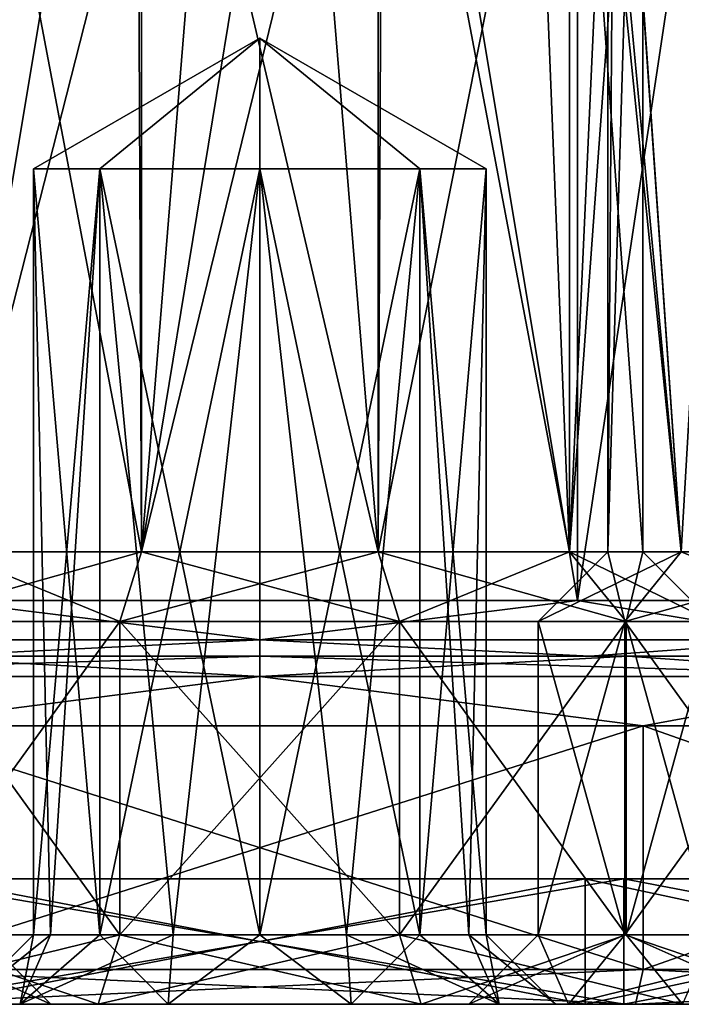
# Model space of a CAD drawing. Header units: millimetres. Extents: x -175 to 175, y 0 to 247.
# Tile 3 of 185: x -153 to -144, y 0 to 14. Entities that reach past the tile are written whole.
import ezdxf

# ---------------------------------------------------------------- set-up
doc = ezdxf.new("R2010")
doc.units = ezdxf.units.MM
doc.header["$LTSCALE"] = 65.185185
for name, color, linetype in [('1385', 7, 'CONTINUOUS'), ('1386', 7, 'CONTINUOUS'), ('1387', 7, 'CONTINUOUS'), ('1388', 7, 'CONTINUOUS'), ('1389', 7, 'CONTINUOUS'), ('1390', 7, 'CONTINUOUS'), ('1391', 7, 'CONTINUOUS'), ('1392', 7, 'CONTINUOUS'), ('1394', 7, 'CONTINUOUS'), ('1395', 7, 'CONTINUOUS'), ('1396', 7, 'CONTINUOUS'), ('1397', 7, 'CONTINUOUS'), ('1398', 7, 'CONTINUOUS'), ('1399', 7, 'CONTINUOUS'), ('1400', 7, 'CONTINUOUS'), ('1401', 7, 'CONTINUOUS'), ('1402', 7, 'CONTINUOUS'), ('1403', 7, 'CONTINUOUS'), ('1404', 7, 'CONTINUOUS'), ('1406', 7, 'CONTINUOUS'), ('1407', 7, 'CONTINUOUS'), ('1408', 7, 'CONTINUOUS'), ('1409', 7, 'CONTINUOUS'), ('1410', 7, 'CONTINUOUS'), ('1411', 7, 'CONTINUOUS'), ('1412', 7, 'CONTINUOUS'), ('1413', 7, 'CONTINUOUS'), ('1414', 7, 'CONTINUOUS'), ('1415', 7, 'CONTINUOUS'), ('1416', 7, 'CONTINUOUS'), ('1421', 7, 'CONTINUOUS'), ('1425', 7, 'CONTINUOUS'), ('1426', 7, 'CONTINUOUS'), ('1427', 7, 'CONTINUOUS'), ('1428', 7, 'CONTINUOUS'), ('1430', 7, 'CONTINUOUS'), ('1431', 7, 'CONTINUOUS'), ('1432', 7, 'CONTINUOUS'), ('1433', 7, 'CONTINUOUS'), ('1434', 7, 'CONTINUOUS'), ('1460', 7, 'CONTINUOUS'), ('1461', 7, 'CONTINUOUS')]:
    doc.layers.add(name, color=color, linetype=linetype)

msp = doc.modelspace()

# ---------------------------------------------------------------- linework, layer by layer
at = {"layer": '1385', "color": 7, "linetype": 'CONTINUOUS', "true_color": 0xe0f2ff}
for points in [[(-154.562, 60.5, -19.986), (-145.438, 60.5, -19.986), (-154.562, 5.8, -19.986), (-154.562, 60.5, -19.986)], [(-154.562, 5.8, -19.986), (-145.438, 60.5, -19.986), (-145.438, 5.8, -19.986), (-154.562, 5.8, -19.986)], [(-145.438, 60.5, -19.986), (-137.218, 60.5, -16.028), (-145.438, 5.8, -19.986), (-145.438, 60.5, -19.986)], [(-145.438, 5.8, -19.986), (-137.218, 60.5, -16.028), (-137.219, 5.8, -16.028), (-145.438, 5.8, -19.986)]]:
    msp.add_3dface(points, dxfattribs=at)
at = {"layer": '1386', "color": 7, "linetype": 'CONTINUOUS', "true_color": 0xe0f2ff}
for points in [[(-155.286, 5, 23.154), (-139.693, 5, 21.397), (-160.307, 5, 21.397), (-155.286, 5, 23.154)], [(-160.307, 5, 21.397), (-139.693, 5, 21.397), (-150, 5, 21.3), (-160.307, 5, 21.397)], [(-154.741, 5, 20.766), (-160.307, 5, 21.397), (-150, 5, 21.3), (-154.741, 5, 20.766)], [(-155.286, 5, -23.154), (-160.307, 5, -21.397), (-144.714, 5, -23.154), (-155.286, 5, -23.154)], [(-144.714, 5, -23.154), (-160.307, 5, -21.397), (-139.693, 5, -21.397), (-144.714, 5, -23.154)], [(-139.693, 5, -21.397), (-160.307, 5, -21.397), (-150, 5, -21.3), (-139.693, 5, -21.397)], [(-150, 5, -21.3), (-160.307, 5, -21.397), (-154.741, 5, -20.766), (-150, 5, -21.3)], [(-144.714, 5, 23.154), (-139.693, 5, 21.397), (-155.286, 5, 23.154), (-144.714, 5, 23.154)], [(-150, 5, 23.75), (-144.714, 5, 23.154), (-155.286, 5, 23.154), (-150, 5, 23.75)], [(-150, 5, -23.75), (-155.286, 5, -23.154), (-144.714, 5, -23.154), (-150, 5, -23.75)], [(-150, 5, 21.3), (-139.693, 5, 21.397), (-145.259, 5, 20.766), (-150, 5, 21.3)], [(-145.259, 5, -20.766), (-139.693, 5, -21.397), (-150, 5, -21.3), (-145.259, 5, -20.766)], [(-139.693, 5, 21.397), (-135.189, 5, 18.566), (-145.259, 5, 20.766), (-139.693, 5, 21.397)], [(-145.259, 5, 20.766), (-135.189, 5, 18.566), (-140.757, 5, 19.19), (-145.259, 5, 20.766)], [(-140.757, 5, -19.19), (-139.693, 5, -21.397), (-145.259, 5, -20.766), (-140.757, 5, -19.19)]]:
    msp.add_3dface(points, dxfattribs=at)
at = {"layer": '1387', "color": 7, "linetype": 'CONTINUOUS', "true_color": 0xe0f2ff}
for points in [[(-144.493, 0.5, -24.129), (-155.507, 0.5, -24.129), (-144.493, 4, -24.129), (-144.493, 0.5, -24.129)], [(-144.493, 4, -24.129), (-155.507, 0.5, -24.129), (-155.507, 4, -24.129), (-144.493, 4, -24.129)], [(-134.569, 0.5, -19.35), (-144.493, 0.5, -24.129), (-134.569, 4, -19.35), (-134.569, 0.5, -19.35)], [(-134.569, 4, -19.35), (-144.493, 0.5, -24.129), (-144.493, 4, -24.129), (-134.569, 4, -19.35)]]:
    msp.add_3dface(points, dxfattribs=at)
at = {"layer": '1388', "color": 7, "linetype": 'CONTINUOUS', "true_color": 0xe0f2ff}
for points in [[(-144.604, 0, 23.642), (-155.396, 0, 23.642), (-155.229, 0, 22.911), (-144.604, 0, 23.642)], [(-155.396, 0, -23.642), (-144.604, 0, -23.642), (-144.771, 0, -22.911), (-155.396, 0, -23.642)], [(-155.229, 0, -22.911), (-155.396, 0, -23.642), (-144.771, 0, -22.911), (-155.229, 0, -22.911)], [(-144.771, 0, 22.911), (-144.604, 0, 23.642), (-155.229, 0, 22.911), (-144.771, 0, 22.911)], [(-134.88, 0, 18.959), (-144.604, 0, 23.642), (-144.771, 0, 22.911), (-134.88, 0, 18.959)], [(-135.348, 0, 18.373), (-134.88, 0, 18.959), (-144.771, 0, 22.911), (-135.348, 0, 18.373)], [(-144.604, 0, -23.642), (-134.88, 0, -18.959), (-144.771, 0, -22.911), (-144.604, 0, -23.642)], [(-144.771, 0, -22.911), (-134.88, 0, -18.959), (-135.348, 0, -18.373), (-144.771, 0, -22.911)]]:
    msp.add_3dface(points, dxfattribs=at)
at = {"layer": '1389', "color": 7, "linetype": 'CONTINUOUS', "true_color": 0xe0f2ff}
for points in [[(-155.229, 0, -22.911), (-144.771, 0, -22.911), (-155.229, 1.8, -22.911), (-155.229, 0, -22.911)], [(-155.229, 1.8, -22.911), (-144.771, 0, -22.911), (-144.771, 1.8, -22.911), (-155.229, 1.8, -22.911)], [(-144.771, 0, -22.911), (-135.348, 0, -18.373), (-144.771, 1.8, -22.911), (-144.771, 0, -22.911)], [(-144.771, 1.8, -22.911), (-135.348, 0, -18.373), (-135.348, 1.8, -18.373), (-144.771, 1.8, -22.911)]]:
    msp.add_3dface(points, dxfattribs=at)
at = {"layer": '1390', "color": 7, "linetype": 'CONTINUOUS', "true_color": 0xe0f2ff}
for points in [[(-155.229, 1.8, 22.911), (-164.652, 1.8, 18.373), (-144.771, 1.8, 22.911), (-155.229, 1.8, 22.911)], [(-144.771, 1.8, 22.911), (-164.652, 1.8, 18.373), (-154.673, 1.8, 20.473), (-144.771, 1.8, 22.911)], [(-155.229, 1.8, -22.911), (-144.771, 1.8, -22.911), (-135.348, 1.8, -18.373), (-155.229, 1.8, -22.911)], [(-155.229, 1.8, -22.911), (-135.348, 1.8, -18.373), (-145.327, 1.8, -20.473), (-155.229, 1.8, -22.911)], [(-154.673, 1.8, -20.473), (-155.229, 1.8, -22.911), (-145.327, 1.8, -20.473), (-154.673, 1.8, -20.473)], [(-145.327, 1.8, 20.473), (-144.771, 1.8, 22.911), (-154.673, 1.8, 20.473), (-145.327, 1.8, 20.473)], [(-145.327, 1.8, -20.473), (-135.348, 1.8, -18.373), (-136.907, 1.8, -16.418), (-145.327, 1.8, -20.473)], [(-135.348, 1.8, 18.373), (-144.771, 1.8, 22.911), (-145.327, 1.8, 20.473), (-135.348, 1.8, 18.373)], [(-136.907, 1.8, 16.418), (-135.348, 1.8, 18.373), (-145.327, 1.8, 20.473), (-136.907, 1.8, 16.418)]]:
    msp.add_3dface(points, dxfattribs=at)
at = {"layer": '1391', "color": 7, "linetype": 'CONTINUOUS', "true_color": 0xe0f2ff}
for points in [[(-154.673, 1.8, -20.473), (-145.327, 1.8, -20.473), (-154.673, 0, -20.473), (-154.673, 1.8, -20.473)], [(-154.673, 0, -20.473), (-145.327, 1.8, -20.473), (-145.327, 0, -20.473), (-154.673, 0, -20.473)], [(-145.327, 1.8, -20.473), (-136.907, 1.8, -16.418), (-145.327, 0, -20.473), (-145.327, 1.8, -20.473)], [(-145.327, 0, -20.473), (-136.907, 1.8, -16.418), (-136.907, 0, -16.418), (-145.327, 0, -20.473)]]:
    msp.add_3dface(points, dxfattribs=at)
at = {"layer": '1392', "color": 7, "linetype": 'CONTINUOUS', "true_color": 0xe0f2ff}
for points in [[(-163.093, 0, -16.418), (-154.673, 0, -20.473), (-136.907, 0, -16.418), (-163.093, 0, -16.418)], [(-163.093, 0, -16.418), (-136.907, 0, -16.418), (-147.682, 0, -15.633), (-163.093, 0, -16.418)], [(-156.068, 0, -12.908), (-163.093, 0, -16.418), (-152.318, 0, -15.633), (-156.068, 0, -12.908)], [(-152.318, 0, -15.633), (-163.093, 0, -16.418), (-147.682, 0, -15.633), (-152.318, 0, -15.633)], [(-154.673, 0, 20.473), (-163.093, 0, 16.418), (-145.327, 0, 20.473), (-154.673, 0, 20.473)], [(-145.327, 0, 20.473), (-163.093, 0, 16.418), (-151.313, 0, 19.042), (-145.327, 0, 20.473)], [(-163.093, 0, 16.418), (-154.25, 0, 15), (-153.438, 0, 17.498), (-163.093, 0, 16.418)], [(-151.313, 0, 19.042), (-163.093, 0, 16.418), (-153.438, 0, 17.498), (-151.313, 0, 19.042)], [(-153.438, 0, 12.502), (-154.25, 0, 15), (-162.818, 0, 12.133), (-153.438, 0, 12.502)], [(-158.182, 0, 12.133), (-153.438, 0, 12.502), (-162.818, 0, 12.133), (-158.182, 0, 12.133)], [(-156.068, 0, -4.092), (-152.318, 0, -1.367), (-158.182, 0, -2.133), (-156.068, 0, -4.092)], [(-158.182, 0, -2.133), (-152.318, 0, -1.367), (-145.568, 0, 0.592), (-158.182, 0, -2.133)], [(-151.313, 0, 10.958), (-153.438, 0, 12.502), (-158.182, 0, 12.133), (-151.313, 0, 10.958)], [(-154.432, 0, 9.408), (-151.313, 0, 10.958), (-158.182, 0, 12.133), (-154.432, 0, 9.408)], [(-154.432, 0, 0.592), (-158.182, 0, -2.133), (-145.568, 0, 0.592), (-154.432, 0, 0.592)], [(-154.673, 0, -20.473), (-145.327, 0, -20.473), (-136.907, 0, -16.418), (-154.673, 0, -20.473)], [(-148.687, 0, 10.958), (-151.313, 0, 10.958), (-154.432, 0, 9.408), (-148.687, 0, 10.958)], [(-148.687, 0, 10.958), (-154.432, 0, 9.408), (-141.818, 0, 12.133), (-148.687, 0, 10.958)], [(-153, 0, 5), (-154.432, 0, 0.592), (-147, 0, 5), (-153, 0, 5)], [(-147, 0, 5), (-154.432, 0, 0.592), (-145.568, 0, 0.592), (-147, 0, 5)], [(-154.432, 0, 9.408), (-153, 0, 5), (-145.568, 0, 9.408), (-154.432, 0, 9.408)], [(-141.818, 0, 12.133), (-154.432, 0, 9.408), (-145.568, 0, 9.408), (-141.818, 0, 12.133)], [(-145.568, 0, 9.408), (-153, 0, 5), (-147, 0, 5), (-145.568, 0, 9.408)], [(-152.318, 0, -1.367), (-147.682, 0, -1.367), (-145.568, 0, 0.592), (-152.318, 0, -1.367)], [(-148.687, 0, 19.042), (-145.327, 0, 20.473), (-151.313, 0, 19.042), (-148.687, 0, 19.042)], [(-146.562, 0, 17.498), (-145.327, 0, 20.473), (-148.687, 0, 19.042), (-146.562, 0, 17.498)], [(-146.562, 0, 12.502), (-148.687, 0, 10.958), (-141.818, 0, 12.133), (-146.562, 0, 12.502)], [(-136.907, 0, -16.418), (-131.08, 0, -9.112), (-147.682, 0, -15.633), (-136.907, 0, -16.418)], [(-147.682, 0, -15.633), (-131.08, 0, -9.112), (-143.932, 0, -12.908), (-147.682, 0, -15.633)], [(-147.682, 0, -1.367), (-143.932, 0, -4.092), (-141.818, 0, -2.133), (-147.682, 0, -1.367)], [(-145.568, 0, 0.592), (-147.682, 0, -1.367), (-141.818, 0, -2.133), (-145.568, 0, 0.592)], [(-136.907, 0, 16.418), (-145.327, 0, 20.473), (-146.562, 0, 17.498), (-136.907, 0, 16.418)], [(-146.562, 0, 12.502), (-136.907, 0, 16.418), (-145.75, 0, 15), (-146.562, 0, 12.502)], [(-136.907, 0, 16.418), (-146.562, 0, 12.502), (-141.818, 0, 12.133), (-136.907, 0, 16.418)], [(-145.75, 0, 15), (-136.907, 0, 16.418), (-146.562, 0, 17.498), (-145.75, 0, 15)]]:
    msp.add_3dface(points, dxfattribs=at)
at = {"layer": '1394', "color": 7, "linetype": 'CONTINUOUS', "true_color": 0xe0f2ff}
for points in [[(-145.438, 60.5, 19.986), (-154.562, 60.5, 19.986), (-145.438, 5.8, 19.986), (-145.438, 60.5, 19.986)], [(-145.438, 5.8, 19.986), (-154.562, 60.5, 19.986), (-154.562, 5.8, 19.986), (-145.438, 5.8, 19.986)], [(-137.218, 60.5, 16.028), (-145.438, 60.5, 19.986), (-137.219, 5.8, 16.028), (-137.218, 60.5, 16.028)], [(-137.219, 5.8, 16.028), (-145.438, 60.5, 19.986), (-145.438, 5.8, 19.986), (-137.219, 5.8, 16.028)]]:
    msp.add_3dface(points, dxfattribs=at)
at = {"layer": '1395', "color": 7, "linetype": 'CONTINUOUS', "true_color": 0xe0f2ff}
for points in [[(-155.507, 0.5, 24.129), (-144.493, 0.5, 24.129), (-155.507, 4, 24.129), (-155.507, 0.5, 24.129)], [(-155.507, 4, 24.129), (-144.493, 0.5, 24.129), (-144.493, 4, 24.129), (-155.507, 4, 24.129)], [(-144.493, 0.5, 24.129), (-134.569, 0.5, 19.35), (-144.493, 4, 24.129), (-144.493, 0.5, 24.129)], [(-144.493, 4, 24.129), (-134.569, 0.5, 19.35), (-134.569, 4, 19.35), (-144.493, 4, 24.129)]]:
    msp.add_3dface(points, dxfattribs=at)
at = {"layer": '1396', "color": 7, "linetype": 'CONTINUOUS', "true_color": 0xe0f2ff}
for points in [[(-144.771, 0, 22.911), (-155.229, 0, 22.911), (-144.771, 1.8, 22.911), (-144.771, 0, 22.911)], [(-155.229, 0, 22.911), (-155.229, 1.8, 22.911), (-144.771, 1.8, 22.911), (-155.229, 0, 22.911)], [(-135.348, 0, 18.373), (-144.771, 0, 22.911), (-135.348, 1.8, 18.373), (-135.348, 0, 18.373)], [(-144.771, 0, 22.911), (-144.771, 1.8, 22.911), (-135.348, 1.8, 18.373), (-144.771, 0, 22.911)]]:
    msp.add_3dface(points, dxfattribs=at)
at = {"layer": '1397', "color": 7, "linetype": 'CONTINUOUS', "true_color": 0xe0f2ff}
for points in [[(-145.327, 1.8, 20.473), (-154.673, 1.8, 20.473), (-145.327, 0, 20.473), (-145.327, 1.8, 20.473)], [(-154.673, 1.8, 20.473), (-154.673, 0, 20.473), (-145.327, 0, 20.473), (-154.673, 1.8, 20.473)], [(-136.907, 1.8, 16.418), (-145.327, 1.8, 20.473), (-136.907, 0, 16.418), (-136.907, 1.8, 16.418)], [(-145.327, 1.8, 20.473), (-145.327, 0, 20.473), (-136.907, 0, 16.418), (-145.327, 1.8, 20.473)]]:
    msp.add_3dface(points, dxfattribs=at)
at = {"layer": '1398', "color": 7, "linetype": 'CONTINUOUS', "true_color": 0xe0f2ff}
for points in [[(-155.286, 5, -23.154), (-150, 5, -23.75), (-159.359, 4.707, -22.595), (-155.286, 5, -23.154)], [(-150, 5, -23.75), (-150, 4.707, -24.457), (-159.359, 4.707, -22.595), (-150, 5, -23.75)], [(-150, 5, -23.75), (-144.714, 5, -23.154), (-150, 4.707, -24.457), (-150, 5, -23.75)], [(-144.714, 5, -23.154), (-140.641, 4.707, -22.595), (-150, 4.707, -24.457), (-144.714, 5, -23.154)], [(-144.714, 5, -23.154), (-139.693, 5, -21.397), (-140.641, 4.707, -22.595), (-144.714, 5, -23.154)], [(-150, 4.707, -24.457), (-155.507, 4, -24.129), (-159.359, 4.707, -22.595), (-150, 4.707, -24.457)], [(-144.493, 4, -24.129), (-155.507, 4, -24.129), (-150, 4.707, -24.457), (-144.493, 4, -24.129)], [(-140.641, 4.707, -22.595), (-144.493, 4, -24.129), (-150, 4.707, -24.457), (-140.641, 4.707, -22.595)], [(-134.569, 4, -19.35), (-144.493, 4, -24.129), (-140.641, 4.707, -22.595), (-134.569, 4, -19.35)]]:
    msp.add_3dface(points, dxfattribs=at)
at = {"layer": '1399', "color": 7, "linetype": 'CONTINUOUS', "true_color": 0xe0f2ff}
for points in [[(-155.286, 5, 23.154), (-159.359, 4.707, 22.595), (-150, 4.707, 24.457), (-155.286, 5, 23.154)], [(-150, 5, 23.75), (-155.286, 5, 23.154), (-150, 4.707, 24.457), (-150, 5, 23.75)], [(-144.714, 5, 23.154), (-150, 5, 23.75), (-140.641, 4.707, 22.595), (-144.714, 5, 23.154)], [(-150, 5, 23.75), (-150, 4.707, 24.457), (-140.641, 4.707, 22.595), (-150, 5, 23.75)], [(-139.693, 5, 21.397), (-144.714, 5, 23.154), (-140.641, 4.707, 22.595), (-139.693, 5, 21.397)], [(-159.359, 4.707, 22.595), (-155.507, 4, 24.129), (-150, 4.707, 24.457), (-159.359, 4.707, 22.595)], [(-155.507, 4, 24.129), (-144.493, 4, 24.129), (-150, 4.707, 24.457), (-155.507, 4, 24.129)], [(-150, 4.707, 24.457), (-144.493, 4, 24.129), (-140.641, 4.707, 22.595), (-150, 4.707, 24.457)], [(-144.493, 4, 24.129), (-134.569, 4, 19.35), (-140.641, 4.707, 22.595), (-144.493, 4, 24.129)]]:
    msp.add_3dface(points, dxfattribs=at)
at = {"layer": '1400', "color": 7, "linetype": 'CONTINUOUS', "true_color": 0xe0f2ff}
for points in [[(-154.562, 5.8, -19.986), (-150, 5.234, -20.734), (-157.935, 5.234, -19.156), (-154.562, 5.8, -19.986)], [(-154.562, 5.8, -19.986), (-145.438, 5.8, -19.986), (-150, 5.234, -20.734), (-154.562, 5.8, -19.986)], [(-145.438, 5.8, -19.986), (-142.065, 5.234, -19.156), (-150, 5.234, -20.734), (-145.438, 5.8, -19.986)], [(-145.438, 5.8, -19.986), (-137.219, 5.8, -16.028), (-142.065, 5.234, -19.156), (-145.438, 5.8, -19.986)], [(-150, 5.234, -20.734), (-154.741, 5, -20.766), (-157.935, 5.234, -19.156), (-150, 5.234, -20.734)], [(-150, 5, -21.3), (-154.741, 5, -20.766), (-150, 5.234, -20.734), (-150, 5, -21.3)], [(-145.259, 5, -20.766), (-150, 5, -21.3), (-150, 5.234, -20.734), (-145.259, 5, -20.766)], [(-142.065, 5.234, -19.156), (-145.259, 5, -20.766), (-150, 5.234, -20.734), (-142.065, 5.234, -19.156)], [(-140.757, 5, -19.19), (-145.259, 5, -20.766), (-142.065, 5.234, -19.156), (-140.757, 5, -19.19)]]:
    msp.add_3dface(points, dxfattribs=at)
at = {"layer": '1401', "color": 7, "linetype": 'CONTINUOUS', "true_color": 0xe0f2ff}
for points in [[(-154.562, 5.8, 19.986), (-157.935, 5.234, 19.156), (-150, 5.234, 20.734), (-154.562, 5.8, 19.986)], [(-145.438, 5.8, 19.986), (-154.562, 5.8, 19.986), (-150, 5.234, 20.734), (-145.438, 5.8, 19.986)], [(-145.438, 5.8, 19.986), (-150, 5.234, 20.734), (-142.065, 5.234, 19.156), (-145.438, 5.8, 19.986)], [(-137.219, 5.8, 16.028), (-145.438, 5.8, 19.986), (-142.065, 5.234, 19.156), (-137.219, 5.8, 16.028)], [(-157.935, 5.234, 19.156), (-154.741, 5, 20.766), (-150, 5.234, 20.734), (-157.935, 5.234, 19.156)], [(-154.741, 5, 20.766), (-150, 5, 21.3), (-150, 5.234, 20.734), (-154.741, 5, 20.766)], [(-150, 5, 21.3), (-145.259, 5, 20.766), (-150, 5.234, 20.734), (-150, 5, 21.3)], [(-150, 5.234, 20.734), (-145.259, 5, 20.766), (-142.065, 5.234, 19.156), (-150, 5.234, 20.734)], [(-145.259, 5, 20.766), (-140.757, 5, 19.19), (-142.065, 5.234, 19.156), (-145.259, 5, 20.766)]]:
    msp.add_3dface(points, dxfattribs=at)
at = {"layer": '1402', "color": 7, "linetype": 'CONTINUOUS', "true_color": 0xe0f2ff}
for points in [[(-152.009, 1, -2.318), (-155.259, 1, -4.679), (-152.009, 5.5, -2.318), (-152.009, 1, -2.318)], [(-152.009, 5.5, -2.318), (-155.259, 1, -4.679), (-155.259, 5.5, -4.679), (-152.009, 5.5, -2.318)], [(-147.991, 1, -2.318), (-152.009, 1, -2.318), (-147.991, 5.5, -2.318), (-147.991, 1, -2.318)], [(-147.991, 5.5, -2.318), (-152.009, 1, -2.318), (-152.009, 5.5, -2.318), (-147.991, 5.5, -2.318)], [(-144.741, 1, -4.679), (-147.991, 1, -2.318), (-144.741, 5.5, -4.679), (-144.741, 1, -4.679)], [(-144.741, 5.5, -4.679), (-147.991, 1, -2.318), (-147.991, 5.5, -2.318), (-144.741, 5.5, -4.679)], [(-143.5, 1, -8.5), (-144.741, 1, -4.679), (-143.5, 5.5, -8.5), (-143.5, 1, -8.5)], [(-143.5, 5.5, -8.5), (-144.741, 1, -4.679), (-144.741, 5.5, -4.679), (-143.5, 5.5, -8.5)]]:
    msp.add_3dface(points, dxfattribs=at)
at = {"layer": '1403', "color": 7, "linetype": 'CONTINUOUS', "true_color": 0xe0f2ff}
for points in [[(-152.009, 5.5, -2.318), (-155.259, 5.5, -4.679), (-151.7, 6.5, -3.269), (-152.009, 5.5, -2.318)], [(-151.7, 6.5, -3.269), (-155.259, 5.5, -4.679), (-154.45, 6.5, -5.267), (-151.7, 6.5, -3.269)], [(-147.991, 5.5, -2.318), (-152.009, 5.5, -2.318), (-148.3, 6.5, -3.269), (-147.991, 5.5, -2.318)], [(-148.3, 6.5, -3.269), (-152.009, 5.5, -2.318), (-151.7, 6.5, -3.269), (-148.3, 6.5, -3.269)], [(-145.55, 6.5, -5.267), (-147.991, 5.5, -2.318), (-148.3, 6.5, -3.269), (-145.55, 6.5, -5.267)], [(-144.741, 5.5, -4.679), (-147.991, 5.5, -2.318), (-145.55, 6.5, -5.267), (-144.741, 5.5, -4.679)], [(-144.5, 6.5, -8.5), (-144.741, 5.5, -4.679), (-145.55, 6.5, -5.267), (-144.5, 6.5, -8.5)], [(-143.5, 5.5, -8.5), (-144.741, 5.5, -4.679), (-144.5, 6.5, -8.5), (-143.5, 5.5, -8.5)]]:
    msp.add_3dface(points, dxfattribs=at)
at = {"layer": '1404', "color": 7, "linetype": 'CONTINUOUS', "true_color": 0xe0f2ff}
for points in [[(-144.891, 21, -6.462), (-145.55, 6.5, -5.267), (-146.01, 18, -4.714), (-144.891, 21, -6.462)], [(-144.5, 6.5, -8.5), (-145.55, 6.5, -5.267), (-144.5, 21, -8.5), (-144.5, 6.5, -8.5)], [(-144.5, 21, -8.5), (-145.55, 6.5, -5.267), (-144.891, 21, -6.462), (-144.5, 21, -8.5)], [(-151.746, 17.104, -3.284), (-154.45, 6.5, -5.267), (-153.99, 18, -4.714), (-151.746, 17.104, -3.284)], [(-145.55, 6.5, -5.267), (-148.3, 6.5, -3.269), (-146.01, 18, -4.714), (-145.55, 6.5, -5.267)], [(-146.01, 18, -4.714), (-148.3, 6.5, -3.269), (-148.254, 17.104, -3.285), (-146.01, 18, -4.714)], [(-151.7, 6.5, -3.269), (-154.45, 6.5, -5.267), (-151.746, 17.104, -3.284), (-151.7, 6.5, -3.269)], [(-150.85, 16.91, -3.066), (-151.7, 6.5, -3.269), (-151.746, 17.104, -3.284), (-150.85, 16.91, -3.066)], [(-148.254, 17.104, -3.285), (-148.3, 6.5, -3.269), (-149.15, 16.91, -3.066), (-148.254, 17.104, -3.285)], [(-148.3, 6.5, -3.269), (-151.7, 6.5, -3.269), (-149.15, 16.91, -3.066), (-148.3, 6.5, -3.269)], [(-149.15, 16.91, -3.066), (-151.7, 6.5, -3.269), (-150, 16.845, -3), (-149.15, 16.91, -3.066)], [(-150, 16.845, -3), (-151.7, 6.5, -3.269), (-150.85, 16.91, -3.066), (-150, 16.845, -3)]]:
    msp.add_3dface(points, dxfattribs=at)
at = {"layer": '1406', "color": 7, "linetype": 'CONTINUOUS', "true_color": 0xe0f2ff}
for points in [[(-152.318, 0, -1.367), (-156.068, 0, -4.092), (-152.009, 1, -2.318), (-152.318, 0, -1.367)], [(-156.068, 0, -4.092), (-155.259, 1, -4.679), (-152.009, 1, -2.318), (-156.068, 0, -4.092)], [(-147.682, 0, -1.367), (-152.318, 0, -1.367), (-147.991, 1, -2.318), (-147.682, 0, -1.367)], [(-152.318, 0, -1.367), (-152.009, 1, -2.318), (-147.991, 1, -2.318), (-152.318, 0, -1.367)], [(-147.682, 0, -1.367), (-147.991, 1, -2.318), (-144.741, 1, -4.679), (-147.682, 0, -1.367)], [(-143.932, 0, -4.092), (-147.682, 0, -1.367), (-144.741, 1, -4.679), (-143.932, 0, -4.092)], [(-143.932, 0, -4.092), (-144.741, 1, -4.679), (-143.5, 1, -8.5), (-143.932, 0, -4.092)]]:
    msp.add_3dface(points, dxfattribs=at)
at = {"layer": '1407', "color": 7, "linetype": 'CONTINUOUS', "true_color": 0xe0f2ff}
for points in [[(-152.009, 5.5, -14.682), (-155.259, 5.5, -12.321), (-152.009, 1, -14.682), (-152.009, 5.5, -14.682)], [(-152.009, 1, -14.682), (-155.259, 5.5, -12.321), (-155.259, 1, -12.321), (-152.009, 1, -14.682)], [(-147.991, 5.5, -14.682), (-152.009, 5.5, -14.682), (-147.991, 1, -14.682), (-147.991, 5.5, -14.682)], [(-147.991, 1, -14.682), (-152.009, 5.5, -14.682), (-152.009, 1, -14.682), (-147.991, 1, -14.682)], [(-144.741, 5.5, -12.321), (-147.991, 5.5, -14.682), (-144.741, 1, -12.321), (-144.741, 5.5, -12.321)], [(-144.741, 1, -12.321), (-147.991, 5.5, -14.682), (-147.991, 1, -14.682), (-144.741, 1, -12.321)], [(-143.5, 1, -8.5), (-143.5, 5.5, -8.5), (-144.741, 5.5, -12.321), (-143.5, 1, -8.5)], [(-143.5, 1, -8.5), (-144.741, 5.5, -12.321), (-144.741, 1, -12.321), (-143.5, 1, -8.5)]]:
    msp.add_3dface(points, dxfattribs=at)
at = {"layer": '1408', "color": 7, "linetype": 'CONTINUOUS', "true_color": 0xe0f2ff}
for points in [[(-155.259, 5.5, -12.321), (-152.009, 5.5, -14.682), (-154.45, 6.5, -11.733), (-155.259, 5.5, -12.321)], [(-154.45, 6.5, -11.733), (-152.009, 5.5, -14.682), (-151.7, 6.5, -13.731), (-154.45, 6.5, -11.733)], [(-152.009, 5.5, -14.682), (-147.991, 5.5, -14.682), (-151.7, 6.5, -13.731), (-152.009, 5.5, -14.682)], [(-151.7, 6.5, -13.731), (-147.991, 5.5, -14.682), (-148.3, 6.5, -13.731), (-151.7, 6.5, -13.731)], [(-147.991, 5.5, -14.682), (-144.741, 5.5, -12.321), (-148.3, 6.5, -13.731), (-147.991, 5.5, -14.682)], [(-148.3, 6.5, -13.731), (-144.741, 5.5, -12.321), (-145.55, 6.5, -11.733), (-148.3, 6.5, -13.731)], [(-143.5, 5.5, -8.5), (-144.5, 6.5, -8.5), (-145.55, 6.5, -11.733), (-143.5, 5.5, -8.5)], [(-144.741, 5.5, -12.321), (-143.5, 5.5, -8.5), (-145.55, 6.5, -11.733), (-144.741, 5.5, -12.321)]]:
    msp.add_3dface(points, dxfattribs=at)
at = {"layer": '1409', "color": 7, "linetype": 'CONTINUOUS', "true_color": 0xe0f2ff}
for points in [[(-151.7, 21, -13.731), (-154.45, 21, -11.733), (-151.7, 6.5, -13.731), (-151.7, 21, -13.731)], [(-154.45, 21, -11.733), (-154.45, 6.5, -11.733), (-151.7, 6.5, -13.731), (-154.45, 21, -11.733)], [(-148.3, 21, -13.731), (-151.7, 21, -13.731), (-148.3, 6.5, -13.731), (-148.3, 21, -13.731)], [(-151.7, 21, -13.731), (-151.7, 6.5, -13.731), (-148.3, 6.5, -13.731), (-151.7, 21, -13.731)], [(-145.55, 21, -11.733), (-148.3, 21, -13.731), (-145.55, 6.5, -11.733), (-145.55, 21, -11.733)], [(-148.3, 21, -13.731), (-148.3, 6.5, -13.731), (-145.55, 6.5, -11.733), (-148.3, 21, -13.731)], [(-144.5, 6.5, -8.5), (-144.5, 21, -8.5), (-145.55, 21, -11.733), (-144.5, 6.5, -8.5)], [(-144.5, 6.5, -8.5), (-145.55, 21, -11.733), (-145.55, 6.5, -11.733), (-144.5, 6.5, -8.5)]]:
    msp.add_3dface(points, dxfattribs=at)
at = {"layer": '1410', "color": 7, "linetype": 'CONTINUOUS', "true_color": 0xe0f2ff}
for points in [[(-156.068, 0, -12.908), (-152.318, 0, -15.633), (-155.259, 1, -12.321), (-156.068, 0, -12.908)], [(-152.318, 0, -15.633), (-152.009, 1, -14.682), (-155.259, 1, -12.321), (-152.318, 0, -15.633)], [(-152.318, 0, -15.633), (-147.682, 0, -15.633), (-152.009, 1, -14.682), (-152.318, 0, -15.633)], [(-147.682, 0, -15.633), (-147.991, 1, -14.682), (-152.009, 1, -14.682), (-147.682, 0, -15.633)], [(-147.682, 0, -15.633), (-143.932, 0, -12.908), (-147.991, 1, -14.682), (-147.682, 0, -15.633)], [(-143.932, 0, -12.908), (-144.741, 1, -12.321), (-147.991, 1, -14.682), (-143.932, 0, -12.908)], [(-143.932, 0, -12.908), (-142.5, 0, -8.5), (-144.741, 1, -12.321), (-143.932, 0, -12.908)], [(-142.5, 0, -8.5), (-143.5, 1, -8.5), (-144.741, 1, -12.321), (-142.5, 0, -8.5)]]:
    msp.add_3dface(points, dxfattribs=at)
at = {"layer": '1411', "color": 7, "linetype": 'CONTINUOUS', "true_color": 0xe0f2ff}
for points in [[(-153.438, 0, 17.498), (-154.25, 0, 15), (-153.003, 1, 16.244), (-153.438, 0, 17.498)], [(-153.003, 1, 16.244), (-154.25, 0, 15), (-153.25, 1, 15), (-153.003, 1, 16.244)], [(-151.313, 0, 19.042), (-153.438, 0, 17.498), (-151.244, 1, 18.003), (-151.313, 0, 19.042)], [(-151.244, 1, 18.003), (-153.438, 0, 17.498), (-152.298, 1, 17.298), (-151.244, 1, 18.003)], [(-152.298, 1, 17.298), (-153.438, 0, 17.498), (-153.003, 1, 16.244), (-152.298, 1, 17.298)], [(-148.687, 0, 19.042), (-151.313, 0, 19.042), (-150, 1, 18.25), (-148.687, 0, 19.042)], [(-150, 1, 18.25), (-151.313, 0, 19.042), (-151.244, 1, 18.003), (-150, 1, 18.25)], [(-148.756, 1, 18.003), (-148.687, 0, 19.042), (-150, 1, 18.25), (-148.756, 1, 18.003)], [(-147.702, 1, 17.298), (-148.687, 0, 19.042), (-148.756, 1, 18.003), (-147.702, 1, 17.298)], [(-146.562, 0, 17.498), (-148.687, 0, 19.042), (-147.702, 1, 17.298), (-146.562, 0, 17.498)], [(-146.997, 1, 16.244), (-146.562, 0, 17.498), (-147.702, 1, 17.298), (-146.997, 1, 16.244)], [(-146.75, 1, 15), (-146.562, 0, 17.498), (-146.997, 1, 16.244), (-146.75, 1, 15)], [(-145.75, 0, 15), (-146.562, 0, 17.498), (-146.75, 1, 15), (-145.75, 0, 15)]]:
    msp.add_3dface(points, dxfattribs=at)
at = {"layer": '1412', "color": 7, "linetype": 'CONTINUOUS', "true_color": 0xe0f2ff}
for points in [[(-153.003, 1, 16.244), (-153.25, 1, 15), (-152.298, 12, 17.298), (-153.003, 1, 16.244)], [(-152.298, 12, 17.298), (-153.25, 1, 15), (-153.25, 12, 15), (-152.298, 12, 17.298)], [(-152.298, 1, 17.298), (-153.003, 1, 16.244), (-152.298, 12, 17.298), (-152.298, 1, 17.298)], [(-151.244, 1, 18.003), (-152.298, 1, 17.298), (-150, 12, 18.25), (-151.244, 1, 18.003)], [(-150, 12, 18.25), (-152.298, 1, 17.298), (-152.298, 12, 17.298), (-150, 12, 18.25)], [(-150, 1, 18.25), (-151.244, 1, 18.003), (-150, 12, 18.25), (-150, 1, 18.25)], [(-148.756, 1, 18.003), (-150, 1, 18.25), (-147.702, 12, 17.298), (-148.756, 1, 18.003)], [(-147.702, 12, 17.298), (-150, 1, 18.25), (-150, 12, 18.25), (-147.702, 12, 17.298)], [(-147.702, 1, 17.298), (-148.756, 1, 18.003), (-147.702, 12, 17.298), (-147.702, 1, 17.298)], [(-146.997, 1, 16.244), (-147.702, 1, 17.298), (-146.75, 12, 15), (-146.997, 1, 16.244)], [(-146.75, 12, 15), (-147.702, 1, 17.298), (-147.702, 12, 17.298), (-146.75, 12, 15)], [(-146.75, 1, 15), (-146.997, 1, 16.244), (-146.75, 12, 15), (-146.75, 1, 15)]]:
    msp.add_3dface(points, dxfattribs=at)
at = {"layer": '1413', "color": 7, "linetype": 'CONTINUOUS', "true_color": 0xe0f2ff}
for points in [[(-152.298, 12, 17.298), (-153.25, 12, 15), (-150, 13.876, 15), (-152.298, 12, 17.298)], [(-150, 12, 18.25), (-152.298, 12, 17.298), (-150, 13.876, 15), (-150, 12, 18.25)], [(-146.75, 12, 15), (-147.702, 12, 17.298), (-150, 13.876, 15), (-146.75, 12, 15)], [(-147.702, 12, 17.298), (-150, 12, 18.25), (-150, 13.876, 15), (-147.702, 12, 17.298)]]:
    msp.add_3dface(points, dxfattribs=at)
at = {"layer": '1414', "color": 7, "linetype": 'CONTINUOUS', "true_color": 0xe0f2ff}
for points in [[(-154.25, 0, 15), (-153.438, 0, 12.502), (-153.25, 1, 15), (-154.25, 0, 15)], [(-153.438, 0, 12.502), (-151.313, 0, 10.958), (-152.298, 1, 12.702), (-153.438, 0, 12.502)], [(-153.25, 1, 15), (-153.438, 0, 12.502), (-153.003, 1, 13.756), (-153.25, 1, 15)], [(-153.003, 1, 13.756), (-153.438, 0, 12.502), (-152.298, 1, 12.702), (-153.003, 1, 13.756)], [(-152.298, 1, 12.702), (-151.313, 0, 10.958), (-151.244, 1, 11.997), (-152.298, 1, 12.702)], [(-151.313, 0, 10.958), (-148.687, 0, 10.958), (-150, 1, 11.75), (-151.313, 0, 10.958)], [(-151.244, 1, 11.997), (-151.313, 0, 10.958), (-150, 1, 11.75), (-151.244, 1, 11.997)], [(-150, 1, 11.75), (-148.687, 0, 10.958), (-148.756, 1, 11.997), (-150, 1, 11.75)], [(-148.687, 0, 10.958), (-146.562, 0, 12.502), (-148.756, 1, 11.997), (-148.687, 0, 10.958)], [(-148.756, 1, 11.997), (-146.562, 0, 12.502), (-147.702, 1, 12.702), (-148.756, 1, 11.997)], [(-147.702, 1, 12.702), (-146.562, 0, 12.502), (-146.997, 1, 13.756), (-147.702, 1, 12.702)], [(-146.562, 0, 12.502), (-145.75, 0, 15), (-146.997, 1, 13.756), (-146.562, 0, 12.502)], [(-145.75, 0, 15), (-146.75, 1, 15), (-146.997, 1, 13.756), (-145.75, 0, 15)]]:
    msp.add_3dface(points, dxfattribs=at)
at = {"layer": '1415', "color": 7, "linetype": 'CONTINUOUS', "true_color": 0xe0f2ff}
for points in [[(-153.25, 12, 15), (-153.25, 1, 15), (-153.003, 1, 13.756), (-153.25, 12, 15)], [(-153.25, 12, 15), (-153.003, 1, 13.756), (-152.298, 1, 12.702), (-153.25, 12, 15)], [(-153.25, 12, 15), (-152.298, 1, 12.702), (-152.298, 12, 12.702), (-153.25, 12, 15)], [(-152.298, 1, 12.702), (-151.244, 1, 11.997), (-152.298, 12, 12.702), (-152.298, 1, 12.702)], [(-151.244, 1, 11.997), (-150, 1, 11.75), (-152.298, 12, 12.702), (-151.244, 1, 11.997)], [(-152.298, 12, 12.702), (-150, 1, 11.75), (-150, 12, 11.75), (-152.298, 12, 12.702)], [(-150, 1, 11.75), (-148.756, 1, 11.997), (-150, 12, 11.75), (-150, 1, 11.75)], [(-148.756, 1, 11.997), (-147.702, 1, 12.702), (-150, 12, 11.75), (-148.756, 1, 11.997)], [(-150, 12, 11.75), (-147.702, 1, 12.702), (-147.702, 12, 12.702), (-150, 12, 11.75)], [(-146.75, 1, 15), (-146.75, 12, 15), (-147.702, 12, 12.702), (-146.75, 1, 15)], [(-146.997, 1, 13.756), (-146.75, 1, 15), (-147.702, 12, 12.702), (-146.997, 1, 13.756)], [(-147.702, 1, 12.702), (-146.997, 1, 13.756), (-147.702, 12, 12.702), (-147.702, 1, 12.702)]]:
    msp.add_3dface(points, dxfattribs=at)
at = {"layer": '1416', "color": 7, "linetype": 'CONTINUOUS', "true_color": 0xe0f2ff}
for points in [[(-150, 13.876, 15), (-153.25, 12, 15), (-152.298, 12, 12.702), (-150, 13.876, 15)], [(-150, 13.876, 15), (-152.298, 12, 12.702), (-150, 12, 11.75), (-150, 13.876, 15)], [(-146.75, 12, 15), (-150, 13.876, 15), (-147.702, 12, 12.702), (-146.75, 12, 15)], [(-150, 13.876, 15), (-150, 12, 11.75), (-147.702, 12, 12.702), (-150, 13.876, 15)]]:
    msp.add_3dface(points, dxfattribs=at)
at = {"layer": '1421', "color": 7, "linetype": 'CONTINUOUS', "true_color": 0xe0f2ff}
msp.add_3dface([(-153, 0, 5), (-154.432, 0, 9.408), (-154, 1, 5), (-153, 0, 5)], dxfattribs=at)
at = {"layer": '1425', "color": 7, "linetype": 'CONTINUOUS', "true_color": 0xe0f2ff}
for points in [[(-154.432, 0, 0.592), (-153, 0, 5), (-155.241, 1, 1.179), (-154.432, 0, 0.592)], [(-153, 0, 5), (-154, 1, 5), (-155.241, 1, 1.179), (-153, 0, 5)]]:
    msp.add_3dface(points, dxfattribs=at)
at = {"layer": '1426', "color": 7, "linetype": 'CONTINUOUS', "true_color": 0xe0f2ff}
for points in [[(-146, 5.5, 5), (-144.759, 5.5, 8.821), (-146, 1, 5), (-146, 5.5, 5)], [(-146, 1, 5), (-144.759, 5.5, 8.821), (-144.759, 1, 8.821), (-146, 1, 5)], [(-144.759, 5.5, 8.821), (-141.509, 5.5, 11.182), (-144.759, 1, 8.821), (-144.759, 5.5, 8.821)], [(-144.759, 1, 8.821), (-141.509, 5.5, 11.182), (-141.509, 1, 11.182), (-144.759, 1, 8.821)]]:
    msp.add_3dface(points, dxfattribs=at)
at = {"layer": '1427', "color": 7, "linetype": 'CONTINUOUS', "true_color": 0xe0f2ff}
for points in [[(-144.759, 5.5, 8.821), (-146, 5.5, 5), (-143.95, 6.5, 8.233), (-144.759, 5.5, 8.821)], [(-143.95, 6.5, 8.233), (-146, 5.5, 5), (-145, 6.5, 5), (-143.95, 6.5, 8.233)], [(-141.509, 5.5, 11.182), (-144.759, 5.5, 8.821), (-141.2, 6.5, 10.231), (-141.509, 5.5, 11.182)], [(-141.2, 6.5, 10.231), (-144.759, 5.5, 8.821), (-143.95, 6.5, 8.233), (-141.2, 6.5, 10.231)]]:
    msp.add_3dface(points, dxfattribs=at)
at = {"layer": '1428', "color": 7, "linetype": 'CONTINUOUS', "true_color": 0xe0f2ff}
for points in [[(-143.286, 18, 8.99), (-143.95, 6.5, 8.233), (-144.683, 17.13, 6.839), (-143.286, 18, 8.99)], [(-141.2, 6.5, 10.231), (-143.95, 6.5, 8.233), (-143.286, 18, 8.99), (-141.2, 6.5, 10.231)], [(-143.95, 6.5, 8.233), (-145, 6.5, 5), (-144.683, 17.13, 6.839), (-143.95, 6.5, 8.233)], [(-144.683, 17.13, 6.839), (-145, 6.5, 5), (-144.925, 16.919, 5.907), (-144.683, 17.13, 6.839)], [(-144.925, 16.919, 5.907), (-145, 6.5, 5), (-145, 16.845, 5), (-144.925, 16.919, 5.907)]]:
    msp.add_3dface(points, dxfattribs=at)
at = {"layer": '1430', "color": 7, "linetype": 'CONTINUOUS', "true_color": 0xe0f2ff}
for points in [[(-145.568, 0, 9.408), (-147, 0, 5), (-144.759, 1, 8.821), (-145.568, 0, 9.408)], [(-147, 0, 5), (-146, 1, 5), (-144.759, 1, 8.821), (-147, 0, 5)], [(-141.818, 0, 12.133), (-145.568, 0, 9.408), (-141.509, 1, 11.182), (-141.818, 0, 12.133)], [(-145.568, 0, 9.408), (-144.759, 1, 8.821), (-141.509, 1, 11.182), (-145.568, 0, 9.408)]]:
    msp.add_3dface(points, dxfattribs=at)
at = {"layer": '1431', "color": 7, "linetype": 'CONTINUOUS', "true_color": 0xe0f2ff}
for points in [[(-146, 5.5, 5), (-146, 1, 5), (-144.759, 1, 1.179), (-146, 5.5, 5)], [(-146, 5.5, 5), (-144.759, 1, 1.179), (-144.759, 5.5, 1.179), (-146, 5.5, 5)], [(-144.759, 1, 1.179), (-141.509, 1, -1.182), (-144.759, 5.5, 1.179), (-144.759, 1, 1.179)], [(-144.759, 5.5, 1.179), (-141.509, 1, -1.182), (-141.509, 5.5, -1.182), (-144.759, 5.5, 1.179)]]:
    msp.add_3dface(points, dxfattribs=at)
at = {"layer": '1432', "color": 7, "linetype": 'CONTINUOUS', "true_color": 0xe0f2ff}
for points in [[(-145, 6.5, 5), (-146, 5.5, 5), (-144.759, 5.5, 1.179), (-145, 6.5, 5)], [(-145, 6.5, 5), (-144.759, 5.5, 1.179), (-143.95, 6.5, 1.767), (-145, 6.5, 5)], [(-144.759, 5.5, 1.179), (-141.509, 5.5, -1.182), (-143.95, 6.5, 1.767), (-144.759, 5.5, 1.179)], [(-143.95, 6.5, 1.767), (-141.509, 5.5, -1.182), (-141.2, 6.5, -0.231), (-143.95, 6.5, 1.767)]]:
    msp.add_3dface(points, dxfattribs=at)
at = {"layer": '1433', "color": 7, "linetype": 'CONTINUOUS', "true_color": 0xe0f2ff}
for points in [[(-144.684, 17.13, 3.162), (-143.95, 6.5, 1.767), (-143.286, 18, 1.01), (-144.684, 17.13, 3.162)], [(-143.95, 6.5, 1.767), (-141.2, 6.5, -0.231), (-143.286, 18, 1.01), (-143.95, 6.5, 1.767)], [(-144.925, 16.919, 4.093), (-143.95, 6.5, 1.767), (-144.684, 17.13, 3.162), (-144.925, 16.919, 4.093)], [(-145, 16.845, 5), (-143.95, 6.5, 1.767), (-144.925, 16.919, 4.093), (-145, 16.845, 5)], [(-145, 16.845, 5), (-145, 6.5, 5), (-143.95, 6.5, 1.767), (-145, 16.845, 5)]]:
    msp.add_3dface(points, dxfattribs=at)
at = {"layer": '1434', "color": 7, "linetype": 'CONTINUOUS', "true_color": 0xe0f2ff}
for points in [[(-147, 0, 5), (-145.568, 0, 0.592), (-146, 1, 5), (-147, 0, 5)], [(-146, 1, 5), (-145.568, 0, 0.592), (-144.759, 1, 1.179), (-146, 1, 5)], [(-145.568, 0, 0.592), (-141.818, 0, -2.133), (-144.759, 1, 1.179), (-145.568, 0, 0.592)], [(-141.818, 0, -2.133), (-141.509, 1, -1.182), (-144.759, 1, 1.179), (-141.818, 0, -2.133)]]:
    msp.add_3dface(points, dxfattribs=at)
at = {"layer": '1460', "color": 7, "linetype": 'CONTINUOUS', "true_color": 0xe0f2ff}
for points in [[(-155.396, 0, 23.642), (-144.604, 0, 23.642), (-155.507, 0.5, 24.129), (-155.396, 0, 23.642)], [(-144.604, 0, 23.642), (-144.493, 0.5, 24.129), (-155.507, 0.5, 24.129), (-144.604, 0, 23.642)], [(-144.604, 0, 23.642), (-134.88, 0, 18.959), (-144.493, 0.5, 24.129), (-144.604, 0, 23.642)], [(-134.88, 0, 18.959), (-134.569, 0.5, 19.35), (-144.493, 0.5, 24.129), (-134.88, 0, 18.959)]]:
    msp.add_3dface(points, dxfattribs=at)
at = {"layer": '1461', "color": 7, "linetype": 'CONTINUOUS', "true_color": 0xe0f2ff}
for points in [[(-155.507, 0.5, -24.129), (-144.493, 0.5, -24.129), (-155.396, 0, -23.642), (-155.507, 0.5, -24.129)], [(-144.493, 0.5, -24.129), (-144.604, 0, -23.642), (-155.396, 0, -23.642), (-144.493, 0.5, -24.129)], [(-144.493, 0.5, -24.129), (-134.569, 0.5, -19.35), (-144.604, 0, -23.642), (-144.493, 0.5, -24.129)], [(-134.569, 0.5, -19.35), (-134.88, 0, -18.959), (-144.604, 0, -23.642), (-134.569, 0.5, -19.35)]]:
    msp.add_3dface(points, dxfattribs=at)

doc.saveas('drawing.dxf')
